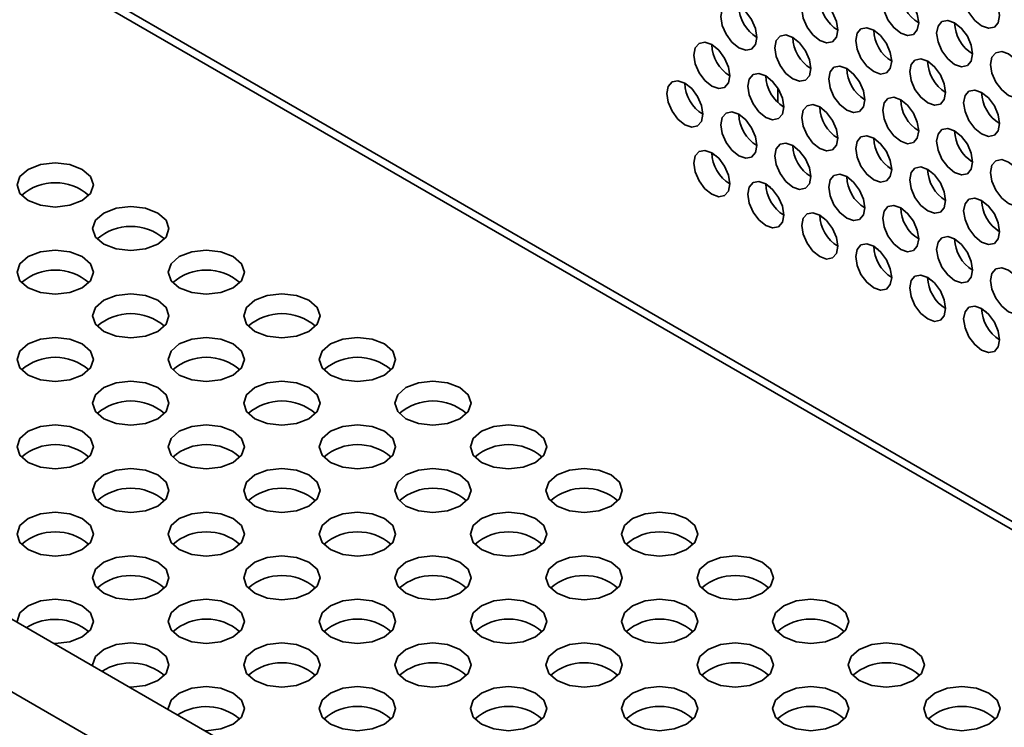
# Model space of a CAD drawing. Header units: millimetres. Extents: x 2 to 1120, y -2 to 861.
# Tile 175 of 226: x 843 to 856, y 702 to 711. Entities that reach past the tile are written whole.
import ezdxf

# ---------------------------------------------------------------- set-up
doc = ezdxf.new("R2010")
doc.units = ezdxf.units.MM

msp = doc.modelspace()

# ---------------------------------------------------------------- linework, layer by layer
at = {"color": 7, "linetype": 'Continuous', "lineweight": 35}
for p, q in [((754.1682, 763.2889), (982.9267, 631.2295)), ((983.0933, 631.246), (754.3348, 763.3054)), ((821.7711, 715.5271), (892.3634, 674.775)), ((853.2669, 709.9062), (853.2669, 710.093)), ((852.402, 709.2382), (852.4615, 709.2038)), ((852.402, 709.2382), (852.4617, 709.2037)), ((853.1091, 708.83), (853.1687, 708.7956)), ((853.1091, 708.83), (853.1688, 708.7955)), ((853.8162, 708.4218), (853.8758, 708.3874)), ((853.8162, 708.4218), (853.8759, 708.3873)), ((854.5233, 708.0136), (854.5829, 707.9792)), ((854.5233, 708.0136), (854.583, 707.9791)), ((855.2304, 707.6054), (855.29, 707.571)), ((855.2304, 707.6054), (855.2901, 707.5709)), ((855.9375, 707.1972), (855.9971, 707.1628)), ((855.9375, 707.1972), (855.9972, 707.1627))]:
    msp.add_line(p, q, dxfattribs=at)
at = {"color": 8, "linetype": 'Continuous', "lineweight": 35}
msp.add_line((891.3855, 674.3871), (821.5001, 714.731), dxfattribs=at)
at = {"color": 7, "linetype": 'Continuous', "lineweight": 35, "flags": 128}
for points in [[(855.1124, 710.9486), (855.0945, 711.0631), (855.0434, 711.1809), (854.9669, 711.284), (854.8767, 711.3568), (854.7865, 711.3882), (854.71, 711.3733), (854.6589, 711.3145), (854.641, 711.2207), (854.6589, 711.1062), (854.71, 710.9884), (854.7865, 710.8852), (854.8767, 710.8124), (854.9669, 710.7811), (855.0434, 710.796), (855.0945, 710.8548), (855.1124, 710.9486)], [(856.1731, 711.0439), (856.1551, 711.1584), (856.104, 711.2762), (856.0276, 711.3794), (855.9374, 711.4522), (855.8472, 711.4835), (855.7707, 711.4687), (855.7196, 711.4099), (855.7017, 711.3161), (855.7196, 711.2015), (855.7707, 711.0837), (855.8472, 710.9806), (855.9374, 710.9078), (856.0276, 710.8765), (856.104, 710.8913), (856.1551, 710.9501), (856.1731, 711.0439)], [(854.0517, 710.8532), (854.0338, 710.9677), (853.9827, 711.0855), (853.9062, 711.1887), (853.816, 711.2614), (853.7258, 711.2928), (853.6494, 711.2779), (853.5983, 711.2191), (853.5803, 711.1253), (853.5983, 711.0108), (853.6494, 710.893), (853.7258, 710.7899), (853.816, 710.7171), (853.9062, 710.6857), (853.9827, 710.7006), (854.0338, 710.7594), (854.0517, 710.8532)], [(852.9911, 710.7578), (852.9731, 710.8724), (852.922, 710.9901), (852.8456, 711.0933), (852.7554, 711.1661), (852.6652, 711.1974), (852.5887, 711.1826), (852.5376, 711.1238), (852.5197, 711.03), (852.5376, 710.9155), (852.5887, 710.7977), (852.6652, 710.6945), (852.7554, 710.6217), (852.8456, 710.5904), (852.922, 710.6052), (852.9731, 710.664), (852.9911, 710.7578)], [(854.7588, 710.445), (854.7409, 710.5595), (854.6898, 710.6773), (854.6133, 710.7805), (854.5231, 710.8532), (854.4329, 710.8846), (854.3565, 710.8697), (854.3054, 710.8109), (854.2874, 710.7171), (854.3054, 710.6026), (854.3565, 710.4848), (854.4329, 710.3817), (854.5231, 710.3089), (854.6133, 710.2775), (854.6898, 710.2924), (854.7409, 710.3512), (854.7588, 710.445)], [(855.8195, 710.5404), (855.8016, 710.6549), (855.7505, 710.7727), (855.674, 710.8758), (855.5838, 710.9486), (855.4936, 710.98), (855.4171, 710.9651), (855.366, 710.9063), (855.3481, 710.8125), (855.366, 710.698), (855.4171, 710.5802), (855.4936, 710.477), (855.5838, 710.4042), (855.674, 710.3729), (855.7505, 710.3877), (855.8016, 710.4466), (855.8195, 710.5404)], [(853.6982, 710.3496), (853.6802, 710.4641), (853.6292, 710.5819), (853.5527, 710.6851), (853.4625, 710.7579), (853.3723, 710.7892), (853.2958, 710.7744), (853.2447, 710.7156), (853.2268, 710.6218), (853.2447, 710.5072), (853.2958, 710.3895), (853.3723, 710.2863), (853.4625, 710.2135), (853.5527, 710.1822), (853.6292, 710.197), (853.6802, 710.2558), (853.6982, 710.3496)], [(852.6375, 710.2543), (852.6196, 710.3688), (852.5685, 710.4866), (852.492, 710.5897), (852.4018, 710.6625), (852.3116, 710.6939), (852.2352, 710.679), (852.1841, 710.6202), (852.1661, 710.5264), (852.1841, 710.4119), (852.2352, 710.2941), (852.3116, 710.1909), (852.4018, 710.1182), (852.492, 710.0868), (852.5685, 710.1017), (852.6196, 710.1605), (852.6375, 710.2543)], [(855.466, 710.0368), (855.448, 710.1513), (855.3969, 710.2691), (855.3205, 710.3722), (855.2303, 710.445), (855.1401, 710.4764), (855.0636, 710.4615), (855.0125, 710.4027), (854.9946, 710.3089), (855.0125, 710.1944), (855.0636, 710.0766), (855.1401, 709.9735), (855.2303, 709.9007), (855.3205, 709.8693), (855.3969, 709.8842), (855.448, 709.943), (855.466, 710.0368)], [(856.5266, 710.1322), (856.5087, 710.2467), (856.4576, 710.3645), (856.3811, 710.4676), (856.2909, 710.5404), (856.2007, 710.5718), (856.1242, 710.5569), (856.0732, 710.4981), (856.0552, 710.4043), (856.0732, 710.2898), (856.1242, 710.172), (856.2007, 710.0688), (856.2909, 709.996), (856.3811, 709.9647), (856.4576, 709.9795), (856.5087, 710.0383), (856.5266, 710.1322)], [(854.4053, 709.9414), (854.3874, 710.0559), (854.3363, 710.1737), (854.2598, 710.2769), (854.1696, 710.3497), (854.0794, 710.381), (854.0029, 710.3662), (853.9518, 710.3074), (853.9339, 710.2136), (853.9518, 710.099), (854.0029, 709.9812), (854.0794, 709.8781), (854.1696, 709.8053), (854.2598, 709.774), (854.3363, 709.7888), (854.3874, 709.8476), (854.4053, 709.9414)], [(853.3446, 709.8461), (853.3267, 709.9606), (853.2756, 710.0784), (853.1991, 710.1815), (853.1089, 710.2543), (853.0187, 710.2857), (852.9423, 710.2708), (852.8912, 710.212), (852.8732, 710.1182), (852.8912, 710.0037), (852.9423, 709.8859), (853.0187, 709.7827), (853.1089, 709.71), (853.1991, 709.6786), (853.2756, 709.6935), (853.3267, 709.7523), (853.3446, 709.8461)], [(852.284, 709.7507), (852.266, 709.8652), (852.2149, 709.983), (852.1385, 710.0862), (852.0483, 710.1589), (851.9581, 710.1903), (851.8816, 710.1754), (851.8305, 710.1166), (851.8126, 710.0228), (851.8305, 709.9083), (851.8816, 709.7905), (851.9581, 709.6874), (852.0483, 709.6146), (852.1385, 709.5832), (852.2149, 709.5981), (852.266, 709.6569), (852.284, 709.7507)], [(855.1124, 709.5332), (855.0945, 709.6477), (855.0434, 709.7655), (854.9669, 709.8687), (854.8767, 709.9415), (854.7865, 709.9728), (854.71, 709.958), (854.6589, 709.8992), (854.641, 709.8054), (854.6589, 709.6908), (854.71, 709.573), (854.7865, 709.4699), (854.8767, 709.3971), (854.9669, 709.3658), (855.0434, 709.3806), (855.0945, 709.4394), (855.1124, 709.5332)], [(856.1731, 709.6286), (856.1551, 709.7431), (856.104, 709.8609), (856.0276, 709.964), (855.9374, 710.0368), (855.8472, 710.0682), (855.7707, 710.0533), (855.7196, 709.9945), (855.7017, 709.9007), (855.7196, 709.7862), (855.7707, 709.6684), (855.8472, 709.5653), (855.9374, 709.4925), (856.0276, 709.4611), (856.104, 709.476), (856.1551, 709.5348), (856.1731, 709.6286)], [(854.0517, 709.4379), (854.0338, 709.5524), (853.9827, 709.6702), (853.9062, 709.7733), (853.816, 709.8461), (853.7258, 709.8775), (853.6494, 709.8626), (853.5983, 709.8038), (853.5803, 709.71), (853.5983, 709.5955), (853.6494, 709.4777), (853.7258, 709.3745), (853.816, 709.3017), (853.9062, 709.2704), (853.9827, 709.2853), (854.0338, 709.3441), (854.0517, 709.4379)], [(852.9911, 709.3425), (852.9731, 709.457), (852.922, 709.5748), (852.8456, 709.678), (852.7554, 709.7507), (852.6652, 709.7821), (852.5887, 709.7672), (852.5376, 709.7084), (852.5197, 709.6146), (852.5376, 709.5001), (852.5887, 709.3823), (852.6652, 709.2792), (852.7554, 709.2064), (852.8456, 709.175), (852.922, 709.1899), (852.9731, 709.2487), (852.9911, 709.3425)], [(854.7588, 709.0297), (854.7409, 709.1442), (854.6898, 709.262), (854.6133, 709.3651), (854.5231, 709.4379), (854.4329, 709.4693), (854.3565, 709.4544), (854.3054, 709.3956), (854.2874, 709.3018), (854.3054, 709.1873), (854.3565, 709.0695), (854.4329, 708.9663), (854.5231, 708.8935), (854.6133, 708.8622), (854.6898, 708.877), (854.7409, 708.9359), (854.7588, 709.0297)], [(855.8195, 709.125), (855.8016, 709.2395), (855.7505, 709.3573), (855.674, 709.4605), (855.5838, 709.5333), (855.4936, 709.5646), (855.4171, 709.5498), (855.366, 709.491), (855.3481, 709.3972), (855.366, 709.2826), (855.4171, 709.1648), (855.4936, 709.0617), (855.5838, 708.9889), (855.674, 708.9576), (855.7505, 708.9724), (855.8016, 709.0312), (855.8195, 709.125)], [(853.6982, 708.9343), (853.6802, 709.0488), (853.6292, 709.1666), (853.5527, 709.2698), (853.4625, 709.3425), (853.3723, 709.3739), (853.2958, 709.359), (853.2447, 709.3002), (853.2268, 709.2064), (853.2447, 709.0919), (853.2958, 708.9741), (853.3723, 708.871), (853.4625, 708.7982), (853.5527, 708.7668), (853.6292, 708.7817), (853.6802, 708.8405), (853.6982, 708.9343)], [(852.6375, 708.8389), (852.6196, 708.9534), (852.5685, 709.0712), (852.492, 709.1744), (852.4018, 709.2472), (852.3116, 709.2785), (852.2352, 709.2637), (852.1841, 709.2049), (852.1661, 709.1111), (852.1841, 708.9965), (852.2352, 708.8788), (852.3116, 708.7756), (852.4018, 708.7028), (852.492, 708.6715), (852.5685, 708.6863), (852.6196, 708.7451), (852.6375, 708.8389)], [(843.4451, 709.0291), (843.3368, 708.9354), (843.2987, 708.825), (843.3368, 708.7145), (843.4451, 708.6209), (843.6074, 708.5583), (843.7987, 708.5363), (843.99, 708.5583), (844.1522, 708.6209), (844.2606, 708.7145), (844.2987, 708.825), (844.2606, 708.9354), (844.1522, 709.0291), (843.99, 709.0917), (843.7987, 709.1136), (843.6074, 709.0917), (843.4451, 709.0291)], [(855.466, 708.6215), (855.448, 708.736), (855.3969, 708.8538), (855.3205, 708.9569), (855.2303, 709.0297), (855.1401, 709.0611), (855.0636, 709.0462), (855.0125, 708.9874), (854.9946, 708.8936), (855.0125, 708.7791), (855.0636, 708.6613), (855.1401, 708.5581), (855.2303, 708.4853), (855.3205, 708.454), (855.3969, 708.4688), (855.448, 708.5276), (855.466, 708.6215)], [(856.5266, 708.7168), (856.5087, 708.8313), (856.4576, 708.9491), (856.3811, 709.0523), (856.2909, 709.1251), (856.2007, 709.1564), (856.1242, 709.1416), (856.0732, 709.0828), (856.0552, 708.9889), (856.0732, 708.8744), (856.1242, 708.7566), (856.2007, 708.6535), (856.2909, 708.5807), (856.3811, 708.5493), (856.4576, 708.5642), (856.5087, 708.623), (856.5266, 708.7168)], [(854.4053, 708.5261), (854.3874, 708.6406), (854.3363, 708.7584), (854.2598, 708.8615), (854.1696, 708.9343), (854.0794, 708.9657), (854.0029, 708.9508), (853.9518, 708.892), (853.9339, 708.7982), (853.9518, 708.6837), (854.0029, 708.5659), (854.0794, 708.4628), (854.1696, 708.39), (854.2598, 708.3586), (854.3363, 708.3735), (854.3874, 708.4323), (854.4053, 708.5261)], [(853.3446, 708.4307), (853.3267, 708.5452), (853.2756, 708.663), (853.1991, 708.7662), (853.1089, 708.839), (853.0187, 708.8703), (852.9423, 708.8555), (852.8912, 708.7967), (852.8732, 708.7029), (852.8912, 708.5883), (852.9423, 708.4705), (853.0187, 708.3674), (853.1089, 708.2946), (853.1991, 708.2633), (853.2756, 708.2781), (853.3267, 708.3369), (853.3446, 708.4307)], [(844.4351, 708.4576), (844.3267, 708.364), (844.2886, 708.2535), (844.3267, 708.143), (844.4351, 708.0494), (844.5973, 707.9868), (844.7886, 707.9648), (844.98, 707.9868), (845.1422, 708.0494), (845.2506, 708.143), (845.2886, 708.2535), (845.2506, 708.364), (845.1422, 708.4576), (844.98, 708.5202), (844.7886, 708.5421), (844.5973, 708.5202), (844.4351, 708.4576)], [(855.1124, 708.1179), (855.0945, 708.2324), (855.0434, 708.3502), (854.9669, 708.4533), (854.8767, 708.5261), (854.7865, 708.5575), (854.71, 708.5426), (854.6589, 708.4838), (854.641, 708.39), (854.6589, 708.2755), (854.71, 708.1577), (854.7865, 708.0546), (854.8767, 707.9818), (854.9669, 707.9504), (855.0434, 707.9653), (855.0945, 708.0241), (855.1124, 708.1179)], [(856.1731, 708.2132), (856.1551, 708.3278), (856.104, 708.4456), (856.0276, 708.5487), (855.9374, 708.6215), (855.8472, 708.6528), (855.7707, 708.638), (855.7196, 708.5792), (855.7017, 708.4854), (855.7196, 708.3709), (855.7707, 708.2531), (855.8472, 708.1499), (855.9374, 708.0771), (856.0276, 708.0458), (856.104, 708.0606), (856.1551, 708.1194), (856.1731, 708.2132)], [(854.0517, 708.0225), (854.0338, 708.137), (853.9827, 708.2548), (853.9062, 708.358), (853.816, 708.4308), (853.7258, 708.4621), (853.6494, 708.4473), (853.5983, 708.3885), (853.5803, 708.2947), (853.5983, 708.1801), (853.6494, 708.0623), (853.7258, 707.9592), (853.816, 707.8864), (853.9062, 707.8551), (853.9827, 707.8699), (854.0338, 707.9287), (854.0517, 708.0225)], [(854.7588, 707.6143), (854.7409, 707.7288), (854.6898, 707.8466), (854.6133, 707.9498), (854.5231, 708.0226), (854.4329, 708.0539), (854.3565, 708.0391), (854.3054, 707.9803), (854.2874, 707.8865), (854.3054, 707.7719), (854.3565, 707.6541), (854.4329, 707.551), (854.5231, 707.4782), (854.6133, 707.4469), (854.6898, 707.4617), (854.7409, 707.5205), (854.7588, 707.6143)], [(855.8195, 707.7097), (855.8016, 707.8242), (855.7505, 707.942), (855.674, 708.0451), (855.5838, 708.1179), (855.4936, 708.1493), (855.4171, 708.1344), (855.366, 708.0756), (855.3481, 707.9818), (855.366, 707.8673), (855.4171, 707.7495), (855.4936, 707.6464), (855.5838, 707.5736), (855.674, 707.5422), (855.7505, 707.5571), (855.8016, 707.6159), (855.8195, 707.7097)], [(843.4451, 707.8861), (843.3368, 707.7925), (843.2987, 707.682), (843.3368, 707.5715), (843.4451, 707.4779), (843.6074, 707.4153), (843.7987, 707.3934), (843.99, 707.4153), (844.1522, 707.4779), (844.2606, 707.5715), (844.2987, 707.682), (844.2606, 707.7925), (844.1522, 707.8861), (843.99, 707.9487), (843.7987, 707.9707), (843.6074, 707.9487), (843.4451, 707.8861)], [(845.425, 707.8861), (845.3167, 707.7925), (845.2786, 707.682), (845.3167, 707.5715), (845.425, 707.4779), (845.5873, 707.4153), (845.7786, 707.3934), (845.9699, 707.4153), (846.1321, 707.4779), (846.2405, 707.5715), (846.2786, 707.682), (846.2405, 707.7925), (846.1321, 707.8861), (845.9699, 707.9487), (845.7786, 707.9707), (845.5873, 707.9487), (845.425, 707.8861)], [(855.466, 707.2061), (855.448, 707.3206), (855.3969, 707.4384), (855.3205, 707.5416), (855.2303, 707.6144), (855.1401, 707.6457), (855.0636, 707.6309), (855.0125, 707.5721), (854.9946, 707.4782), (855.0125, 707.3637), (855.0636, 707.2459), (855.1401, 707.1428), (855.2303, 707.07), (855.3205, 707.0386), (855.3969, 707.0535), (855.448, 707.1123), (855.466, 707.2061)], [(856.5266, 707.3015), (856.5087, 707.416), (856.4576, 707.5338), (856.3811, 707.6369), (856.2909, 707.7097), (856.2007, 707.7411), (856.1242, 707.7262), (856.0732, 707.6674), (856.0552, 707.5736), (856.0732, 707.4591), (856.1242, 707.3413), (856.2007, 707.2382), (856.2909, 707.1654), (856.3811, 707.134), (856.4576, 707.1489), (856.5087, 707.2077), (856.5266, 707.3015)], [(844.4351, 707.3146), (844.3267, 707.221), (844.2886, 707.1105), (844.3267, 707.0001), (844.4351, 706.9064), (844.5973, 706.8438), (844.7886, 706.8219), (844.98, 706.8438), (845.1422, 706.9064), (845.2506, 707.0001), (845.2886, 707.1105), (845.2506, 707.221), (845.1422, 707.3146), (844.98, 707.3772), (844.7886, 707.3992), (844.5973, 707.3772), (844.4351, 707.3146)], [(846.415, 707.3146), (846.3066, 707.221), (846.2685, 707.1105), (846.3066, 707.0001), (846.415, 706.9064), (846.5772, 706.8438), (846.7685, 706.8219), (846.9599, 706.8438), (847.1221, 706.9064), (847.2305, 707.0001), (847.2685, 707.1105), (847.2305, 707.221), (847.1221, 707.3146), (846.9599, 707.3772), (846.7685, 707.3992), (846.5772, 707.3772), (846.415, 707.3146)], [(856.1731, 706.7979), (856.1551, 706.9124), (856.104, 707.0302), (856.0276, 707.1334), (855.9374, 707.2062), (855.8472, 707.2375), (855.7707, 707.2227), (855.7196, 707.1638), (855.7017, 707.07), (855.7196, 706.9555), (855.7707, 706.8377), (855.8472, 706.7346), (855.9374, 706.6618), (856.0276, 706.6304), (856.104, 706.6453), (856.1551, 706.7041), (856.1731, 706.7979)], [(843.4451, 706.7431), (843.3368, 706.6495), (843.2987, 706.539), (843.3368, 706.4286), (843.4451, 706.3349), (843.6074, 706.2724), (843.7987, 706.2504), (843.99, 706.2724), (844.1522, 706.3349), (844.2606, 706.4286), (844.2987, 706.539), (844.2606, 706.6495), (844.1522, 706.7431), (843.99, 706.8057), (843.7987, 706.8277), (843.6074, 706.8057), (843.4451, 706.7431)], [(845.425, 706.7431), (845.3167, 706.6495), (845.2786, 706.539), (845.3167, 706.4286), (845.425, 706.3349), (845.5873, 706.2724), (845.7786, 706.2504), (845.9699, 706.2724), (846.1321, 706.3349), (846.2405, 706.4286), (846.2786, 706.539), (846.2405, 706.6495), (846.1321, 706.7431), (845.9699, 706.8057), (845.7786, 706.8277), (845.5873, 706.8057), (845.425, 706.7431)], [(847.4049, 706.7431), (847.2966, 706.6495), (847.2585, 706.539), (847.2966, 706.4286), (847.4049, 706.3349), (847.5672, 706.2724), (847.7585, 706.2504), (847.9498, 706.2724), (848.112, 706.3349), (848.2204, 706.4286), (848.2585, 706.539), (848.2204, 706.6495), (848.112, 706.7431), (847.9498, 706.8057), (847.7585, 706.8277), (847.5672, 706.8057), (847.4049, 706.7431)], [(844.4351, 706.1717), (844.3267, 706.078), (844.2886, 705.9675), (844.3267, 705.8571), (844.4351, 705.7634), (844.5973, 705.7009), (844.7886, 705.6789), (844.98, 705.7009), (845.1422, 705.7634), (845.2506, 705.8571), (845.2886, 705.9675), (845.2506, 706.078), (845.1422, 706.1717), (844.98, 706.2342), (844.7886, 706.2562), (844.5973, 706.2342), (844.4351, 706.1717)], [(846.415, 706.1717), (846.3066, 706.078), (846.2685, 705.9675), (846.3066, 705.8571), (846.415, 705.7634), (846.5772, 705.7009), (846.7685, 705.6789), (846.9599, 705.7009), (847.1221, 705.7634), (847.2305, 705.8571), (847.2685, 705.9675), (847.2305, 706.078), (847.1221, 706.1717), (846.9599, 706.2342), (846.7685, 706.2562), (846.5772, 706.2342), (846.415, 706.1717)], [(848.3949, 706.1717), (848.2865, 706.078), (848.2484, 705.9675), (848.2865, 705.8571), (848.3949, 705.7634), (848.5571, 705.7009), (848.7484, 705.6789), (848.9398, 705.7009), (849.102, 705.7634), (849.2104, 705.8571), (849.2484, 705.9675), (849.2104, 706.078), (849.102, 706.1717), (848.9398, 706.2342), (848.7484, 706.2562), (848.5571, 706.2342), (848.3949, 706.1717)], [(843.4451, 705.6002), (843.3368, 705.5065), (843.2987, 705.3961), (843.3368, 705.2856), (843.4451, 705.192), (843.6074, 705.1294), (843.7987, 705.1074), (843.99, 705.1294), (844.1522, 705.192), (844.2606, 705.2856), (844.2987, 705.3961), (844.2606, 705.5065), (844.1522, 705.6002), (843.99, 705.6627), (843.7987, 705.6847), (843.6074, 705.6627), (843.4451, 705.6002)], [(845.425, 705.6002), (845.3167, 705.5065), (845.2786, 705.3961), (845.3167, 705.2856), (845.425, 705.192), (845.5873, 705.1294), (845.7786, 705.1074), (845.9699, 705.1294), (846.1321, 705.192), (846.2405, 705.2856), (846.2786, 705.3961), (846.2405, 705.5065), (846.1321, 705.6002), (845.9699, 705.6627), (845.7786, 705.6847), (845.5873, 705.6627), (845.425, 705.6002)], [(847.4049, 705.6002), (847.2966, 705.5065), (847.2585, 705.3961), (847.2966, 705.2856), (847.4049, 705.192), (847.5672, 705.1294), (847.7585, 705.1074), (847.9498, 705.1294), (848.112, 705.192), (848.2204, 705.2856), (848.2585, 705.3961), (848.2204, 705.5065), (848.112, 705.6002), (847.9498, 705.6627), (847.7585, 705.6847), (847.5672, 705.6627), (847.4049, 705.6002)], [(849.3848, 705.6002), (849.2765, 705.5065), (849.2384, 705.3961), (849.2765, 705.2856), (849.3848, 705.192), (849.5471, 705.1294), (849.7384, 705.1074), (849.9297, 705.1294), (850.0919, 705.192), (850.2003, 705.2856), (850.2384, 705.3961), (850.2003, 705.5065), (850.0919, 705.6002), (849.9297, 705.6627), (849.7384, 705.6847), (849.5471, 705.6627), (849.3848, 705.6002)], [(844.4351, 705.0287), (844.3267, 704.935), (844.2886, 704.8246), (844.3267, 704.7141), (844.4351, 704.6205), (844.5973, 704.5579), (844.7886, 704.5359), (844.98, 704.5579), (845.1422, 704.6205), (845.2506, 704.7141), (845.2886, 704.8246), (845.2506, 704.935), (845.1422, 705.0287), (844.98, 705.0913), (844.7886, 705.1132), (844.5973, 705.0913), (844.4351, 705.0287)], [(846.415, 705.0287), (846.3066, 704.935), (846.2685, 704.8246), (846.3066, 704.7141), (846.415, 704.6205), (846.5772, 704.5579), (846.7685, 704.5359), (846.9599, 704.5579), (847.1221, 704.6205), (847.2305, 704.7141), (847.2685, 704.8246), (847.2305, 704.935), (847.1221, 705.0287), (846.9599, 705.0913), (846.7685, 705.1132), (846.5772, 705.0913), (846.415, 705.0287)], [(848.3949, 705.0287), (848.2865, 704.935), (848.2484, 704.8246), (848.2865, 704.7141), (848.3949, 704.6205), (848.5571, 704.5579), (848.7484, 704.5359), (848.9398, 704.5579), (849.102, 704.6205), (849.2104, 704.7141), (849.2484, 704.8246), (849.2104, 704.935), (849.102, 705.0287), (848.9398, 705.0913), (848.7484, 705.1132), (848.5571, 705.0913), (848.3949, 705.0287)], [(850.3748, 705.0287), (850.2664, 704.935), (850.2283, 704.8246), (850.2664, 704.7141), (850.3748, 704.6205), (850.537, 704.5579), (850.7283, 704.5359), (850.9197, 704.5579), (851.0819, 704.6205), (851.1903, 704.7141), (851.2283, 704.8246), (851.1903, 704.935), (851.0819, 705.0287), (850.9197, 705.0913), (850.7283, 705.1132), (850.537, 705.0913), (850.3748, 705.0287)], [(843.4451, 704.4572), (843.3368, 704.3636), (843.2987, 704.2531), (843.3368, 704.1426), (843.4451, 704.049), (843.6074, 703.9864), (843.7987, 703.9644), (843.99, 703.9864), (844.1522, 704.049), (844.2606, 704.1426), (844.2987, 704.2531), (844.2606, 704.3636), (844.1522, 704.4572), (843.99, 704.5198), (843.7987, 704.5417), (843.6074, 704.5198), (843.4451, 704.4572)], [(845.425, 704.4572), (845.3167, 704.3636), (845.2786, 704.2531), (845.3167, 704.1426), (845.425, 704.049), (845.5873, 703.9864), (845.7786, 703.9644), (845.9699, 703.9864), (846.1321, 704.049), (846.2405, 704.1426), (846.2786, 704.2531), (846.2405, 704.3636), (846.1321, 704.4572), (845.9699, 704.5198), (845.7786, 704.5417), (845.5873, 704.5198), (845.425, 704.4572)], [(847.4049, 704.4572), (847.2966, 704.3636), (847.2585, 704.2531), (847.2966, 704.1426), (847.4049, 704.049), (847.5672, 703.9864), (847.7585, 703.9644), (847.9498, 703.9864), (848.112, 704.049), (848.2204, 704.1426), (848.2585, 704.2531), (848.2204, 704.3636), (848.112, 704.4572), (847.9498, 704.5198), (847.7585, 704.5417), (847.5672, 704.5198), (847.4049, 704.4572)], [(849.3848, 704.4572), (849.2765, 704.3636), (849.2384, 704.2531), (849.2765, 704.1426), (849.3848, 704.049), (849.5471, 703.9864), (849.7384, 703.9644), (849.9297, 703.9864), (850.0919, 704.049), (850.2003, 704.1426), (850.2384, 704.2531), (850.2003, 704.3636), (850.0919, 704.4572), (849.9297, 704.5198), (849.7384, 704.5417), (849.5471, 704.5198), (849.3848, 704.4572)], [(851.3647, 704.4572), (851.2564, 704.3636), (851.2183, 704.2531), (851.2564, 704.1426), (851.3647, 704.049), (851.5269, 703.9864), (851.7183, 703.9644), (851.9096, 703.9864), (852.0718, 704.049), (852.1802, 704.1426), (852.2183, 704.2531), (852.1802, 704.3636), (852.0718, 704.4572), (851.9096, 704.5198), (851.7183, 704.5417), (851.5269, 704.5198), (851.3647, 704.4572)], [(844.4351, 703.8857), (844.3267, 703.7921), (844.2886, 703.6816), (844.3267, 703.5711), (844.4351, 703.4775), (844.5973, 703.4149), (844.7886, 703.393), (844.98, 703.4149), (845.1422, 703.4775), (845.2506, 703.5711), (845.2886, 703.6816), (845.2506, 703.7921), (845.1422, 703.8857), (844.98, 703.9483), (844.7886, 703.9703), (844.5973, 703.9483), (844.4351, 703.8857)], [(846.415, 703.8857), (846.3066, 703.7921), (846.2685, 703.6816), (846.3066, 703.5711), (846.415, 703.4775), (846.5772, 703.4149), (846.7685, 703.393), (846.9599, 703.4149), (847.1221, 703.4775), (847.2305, 703.5711), (847.2685, 703.6816), (847.2305, 703.7921), (847.1221, 703.8857), (846.9599, 703.9483), (846.7685, 703.9703), (846.5772, 703.9483), (846.415, 703.8857)], [(848.3949, 703.8857), (848.2865, 703.7921), (848.2484, 703.6816), (848.2865, 703.5711), (848.3949, 703.4775), (848.5571, 703.4149), (848.7484, 703.393), (848.9398, 703.4149), (849.102, 703.4775), (849.2104, 703.5711), (849.2484, 703.6816), (849.2104, 703.7921), (849.102, 703.8857), (848.9398, 703.9483), (848.7484, 703.9703), (848.5571, 703.9483), (848.3949, 703.8857)], [(850.3748, 703.8857), (850.2664, 703.7921), (850.2283, 703.6816), (850.2664, 703.5711), (850.3748, 703.4775), (850.537, 703.4149), (850.7283, 703.393), (850.9197, 703.4149), (851.0819, 703.4775), (851.1903, 703.5711), (851.2283, 703.6816), (851.1903, 703.7921), (851.0819, 703.8857), (850.9197, 703.9483), (850.7283, 703.9703), (850.537, 703.9483), (850.3748, 703.8857)], [(852.3547, 703.8857), (852.2463, 703.7921), (852.2082, 703.6816), (852.2463, 703.5711), (852.3547, 703.4775), (852.5169, 703.4149), (852.7082, 703.393), (852.8996, 703.4149), (853.0618, 703.4775), (853.1702, 703.5711), (853.2082, 703.6816), (853.1702, 703.7921), (853.0618, 703.8857), (852.8996, 703.9483), (852.7082, 703.9703), (852.5169, 703.9483), (852.3547, 703.8857)], [(843.7799, 702.8217), (843.7987, 702.8215), (843.99, 702.8434), (844.1522, 702.906), (844.2606, 702.9997), (844.2987, 703.1101), (844.2606, 703.2206), (844.1522, 703.3142), (843.99, 703.3768), (843.7987, 703.3988), (843.6074, 703.3768), (843.4451, 703.3142), (843.4451, 703.3142)], [(845.425, 703.3142), (845.3167, 703.2206), (845.2786, 703.1101), (845.3167, 702.9997), (845.425, 702.906), (845.5873, 702.8434), (845.7786, 702.8215), (845.9699, 702.8434), (846.1321, 702.906), (846.2405, 702.9997), (846.2786, 703.1101), (846.2405, 703.2206), (846.1321, 703.3142), (845.9699, 703.3768), (845.7786, 703.3988), (845.5873, 703.3768), (845.425, 703.3142)], [(847.4049, 703.3142), (847.2966, 703.2206), (847.2585, 703.1101), (847.2966, 702.9997), (847.4049, 702.906), (847.5672, 702.8434), (847.7585, 702.8215), (847.9498, 702.8434), (848.112, 702.906), (848.2204, 702.9997), (848.2585, 703.1101), (848.2204, 703.2206), (848.112, 703.3142), (847.9498, 703.3768), (847.7585, 703.3988), (847.5672, 703.3768), (847.4049, 703.3142)], [(849.3848, 703.3142), (849.2765, 703.2206), (849.2384, 703.1101), (849.2765, 702.9997), (849.3848, 702.906), (849.5471, 702.8434), (849.7384, 702.8215), (849.9297, 702.8434), (850.0919, 702.906), (850.2003, 702.9997), (850.2384, 703.1101), (850.2003, 703.2206), (850.0919, 703.3142), (849.9297, 703.3768), (849.7384, 703.3988), (849.5471, 703.3768), (849.3848, 703.3142)], [(851.3647, 703.3142), (851.2564, 703.2206), (851.2183, 703.1101), (851.2564, 702.9997), (851.3647, 702.906), (851.5269, 702.8434), (851.7183, 702.8215), (851.9096, 702.8434), (852.0718, 702.906), (852.1802, 702.9997), (852.2183, 703.1101), (852.1802, 703.2206), (852.0718, 703.3142), (851.9096, 703.3768), (851.7183, 703.3988), (851.5269, 703.3768), (851.3647, 703.3142)], [(853.3446, 703.3142), (853.2362, 703.2206), (853.1982, 703.1101), (853.2362, 702.9997), (853.3446, 702.906), (853.5068, 702.8434), (853.6982, 702.8215), (853.8895, 702.8434), (854.0517, 702.906), (854.1601, 702.9997), (854.1982, 703.1101), (854.1601, 703.2206), (854.0517, 703.3142), (853.8895, 703.3768), (853.6982, 703.3988), (853.5068, 703.3768), (853.3446, 703.3142)], [(843.4451, 703.3142), (843.3368, 703.2206), (843.2987, 703.1101), (843.299, 703.0993)], [(844.4351, 702.7427), (844.3267, 702.6491), (844.2886, 702.5386), (844.289, 702.5278)], [(844.7698, 702.2502), (844.7886, 702.25), (844.98, 702.272), (845.1422, 702.3345), (845.2506, 702.4282), (845.2886, 702.5386), (845.2506, 702.6491), (845.1422, 702.7427), (844.98, 702.8053), (844.7886, 702.8273), (844.5973, 702.8053), (844.4351, 702.7427), (844.4351, 702.7427)], [(846.415, 702.7427), (846.3066, 702.6491), (846.2685, 702.5386), (846.3066, 702.4282), (846.415, 702.3345), (846.5772, 702.272), (846.7685, 702.25), (846.9599, 702.272), (847.1221, 702.3345), (847.2305, 702.4282), (847.2685, 702.5386), (847.2305, 702.6491), (847.1221, 702.7427), (846.9599, 702.8053), (846.7685, 702.8273), (846.5772, 702.8053), (846.415, 702.7427)], [(848.3949, 702.7427), (848.2865, 702.6491), (848.2484, 702.5386), (848.2865, 702.4282), (848.3949, 702.3345), (848.5571, 702.272), (848.7484, 702.25), (848.9398, 702.272), (849.102, 702.3345), (849.2104, 702.4282), (849.2484, 702.5386), (849.2104, 702.6491), (849.102, 702.7427), (848.9398, 702.8053), (848.7484, 702.8273), (848.5571, 702.8053), (848.3949, 702.7427)], [(850.3748, 702.7427), (850.2664, 702.6491), (850.2283, 702.5386), (850.2664, 702.4282), (850.3748, 702.3345), (850.537, 702.272), (850.7283, 702.25), (850.9197, 702.272), (851.0819, 702.3345), (851.1903, 702.4282), (851.2283, 702.5386), (851.1903, 702.6491), (851.0819, 702.7427), (850.9197, 702.8053), (850.7283, 702.8273), (850.537, 702.8053), (850.3748, 702.7427)], [(852.3547, 702.7427), (852.2463, 702.6491), (852.2082, 702.5386), (852.2463, 702.4282), (852.3547, 702.3345), (852.5169, 702.272), (852.7082, 702.25), (852.8996, 702.272), (853.0618, 702.3345), (853.1702, 702.4282), (853.2082, 702.5386), (853.1702, 702.6491), (853.0618, 702.7427), (852.8996, 702.8053), (852.7082, 702.8273), (852.5169, 702.8053), (852.3547, 702.7427)], [(854.3346, 702.7427), (854.2262, 702.6491), (854.1881, 702.5386), (854.2262, 702.4282), (854.3346, 702.3345), (854.4968, 702.272), (854.6881, 702.25), (854.8795, 702.272), (855.0417, 702.3345), (855.1501, 702.4282), (855.1881, 702.5386), (855.1501, 702.6491), (855.0417, 702.7427), (854.8795, 702.8053), (854.6881, 702.8273), (854.4968, 702.8053), (854.3346, 702.7427)], [(845.7598, 701.6787), (845.7786, 701.6785), (845.9699, 701.7005), (846.1321, 701.763), (846.2405, 701.8567), (846.2786, 701.9672), (846.2405, 702.0776), (846.1321, 702.1713), (845.9699, 702.2338), (845.7786, 702.2558), (845.5873, 702.2338), (845.425, 702.1713), (845.425, 702.1713)], [(847.4049, 702.1713), (847.2966, 702.0776), (847.2585, 701.9672), (847.2966, 701.8567), (847.4049, 701.763), (847.5672, 701.7005), (847.7585, 701.6785), (847.9498, 701.7005), (848.112, 701.763), (848.2204, 701.8567), (848.2585, 701.9672), (848.2204, 702.0776), (848.112, 702.1713), (847.9498, 702.2338), (847.7585, 702.2558), (847.5672, 702.2338), (847.4049, 702.1713)], [(849.3848, 702.1713), (849.2765, 702.0776), (849.2384, 701.9672), (849.2765, 701.8567), (849.3848, 701.763), (849.5471, 701.7005), (849.7384, 701.6785), (849.9297, 701.7005), (850.0919, 701.763), (850.2003, 701.8567), (850.2384, 701.9672), (850.2003, 702.0776), (850.0919, 702.1713), (849.9297, 702.2338), (849.7384, 702.2558), (849.5471, 702.2338), (849.3848, 702.1713)], [(851.3647, 702.1713), (851.2564, 702.0776), (851.2183, 701.9672), (851.2564, 701.8567), (851.3647, 701.763), (851.5269, 701.7005), (851.7183, 701.6785), (851.9096, 701.7005), (852.0718, 701.763), (852.1802, 701.8567), (852.2183, 701.9672), (852.1802, 702.0776), (852.0718, 702.1713), (851.9096, 702.2338), (851.7183, 702.2558), (851.5269, 702.2338), (851.3647, 702.1713)], [(853.3446, 702.1713), (853.2362, 702.0776), (853.1982, 701.9672), (853.2362, 701.8567), (853.3446, 701.763), (853.5068, 701.7005), (853.6982, 701.6785), (853.8895, 701.7005), (854.0517, 701.763), (854.1601, 701.8567), (854.1982, 701.9672), (854.1601, 702.0776), (854.0517, 702.1713), (853.8895, 702.2338), (853.6982, 702.2558), (853.5068, 702.2338), (853.3446, 702.1713)], [(855.3245, 702.1713), (855.2161, 702.0776), (855.1781, 701.9672), (855.2161, 701.8567), (855.3245, 701.763), (855.4867, 701.7005), (855.6781, 701.6785), (855.8694, 701.7005), (856.0316, 701.763), (856.14, 701.8567), (856.1781, 701.9672), (856.14, 702.0776), (856.0316, 702.1713), (855.8694, 702.2338), (855.6781, 702.2558), (855.4867, 702.2338), (855.3245, 702.1713)], [(845.425, 702.1713), (845.3167, 702.0776), (845.2786, 701.9672), (845.2789, 701.9563)]]:
    msp.add_lwpolyline(points, dxfattribs=at)
at = {"color": 7, "linetype": 'Continuous', "lineweight": 35}
for centre, radius, start, end in [((854.3115, 711.2753), 0.4957, 181.60056, 238.39406), ((855.3722, 711.3707), 0.4957, 181.60056, 238.39406), ((853.2508, 711.1799), 0.4957, 181.60056, 238.39406), ((856.0793, 710.9624), 0.4957, 181.60056, 238.39406), ((853.958, 710.7717), 0.4957, 181.60056, 238.39406), ((855.0186, 710.8671), 0.4957, 181.60056, 238.39406), ((852.8973, 710.6764), 0.4957, 181.60056, 238.39406), ((854.6651, 710.3635), 0.4957, 181.60056, 238.39406), ((855.7257, 710.4589), 0.4957, 181.60056, 238.39406), ((853.6044, 710.2682), 0.4957, 181.60056, 238.39406), ((852.5437, 710.1728), 0.4957, 181.60056, 238.39406), ((856.4328, 710.0507), 0.4957, 181.60056, 238.39406), ((854.3115, 709.86), 0.4957, 181.60056, 238.39406), ((855.3722, 709.9553), 0.4957, 181.60056, 238.39406), ((853.2508, 709.7646), 0.4957, 181.60056, 238.39406), ((856.0793, 709.5471), 0.4957, 181.60056, 238.39406), ((853.958, 709.3564), 0.4957, 181.60056, 238.39406), ((855.0186, 709.4517), 0.4957, 181.60056, 238.39406), ((852.8973, 709.261), 0.4957, 181.60056, 238.39406), ((854.6651, 708.9482), 0.4957, 181.60056, 238.39406), ((855.7257, 709.0435), 0.4957, 181.60056, 238.39406), ((843.7987, 708.1843), 0.6701, 48.85087, 131.14913), ((853.6044, 708.8528), 0.4957, 181.60056, 238.39406), ((856.4328, 708.6353), 0.4957, 181.60056, 238.39406), ((854.3115, 708.4446), 0.4957, 181.60056, 238.39406), ((855.3722, 708.54), 0.4957, 181.60056, 238.39406), ((844.7886, 707.6128), 0.6701, 48.85087, 131.14913), ((855.0186, 708.0364), 0.4957, 181.60056, 238.39406), ((856.0793, 708.1318), 0.4957, 181.60056, 238.39406), ((843.7987, 707.0413), 0.6701, 48.85087, 131.14913), ((845.7786, 707.0413), 0.6701, 48.85087, 131.14913), ((855.7257, 707.6282), 0.4957, 181.60056, 238.39406), ((844.7886, 706.4698), 0.6701, 48.85087, 131.14913), ((846.7685, 706.4698), 0.6701, 48.85087, 131.14913), ((856.4328, 707.22), 0.4957, 181.60056, 238.39406), ((843.7987, 705.8984), 0.6701, 48.85087, 131.14913), ((845.7786, 705.8984), 0.6701, 48.85087, 131.14913), ((847.7585, 705.8984), 0.6701, 48.85087, 131.14913), ((844.7886, 705.3269), 0.6701, 48.85087, 131.14913), ((846.7685, 705.3269), 0.6701, 48.85087, 131.14913), ((848.7484, 705.3269), 0.6701, 48.85087, 131.14913), ((843.7987, 704.7554), 0.6701, 48.85087, 131.14913), ((845.7786, 704.7554), 0.6701, 48.85087, 131.14913), ((847.7585, 704.7554), 0.6701, 48.85087, 131.14913), ((849.7384, 704.7554), 0.6701, 48.85087, 131.14913), ((844.7886, 704.1839), 0.6701, 48.85087, 131.14913), ((846.7685, 704.1839), 0.6701, 48.85087, 131.14913), ((848.7484, 704.1839), 0.6701, 48.85087, 131.14913), ((850.7283, 704.1839), 0.6701, 48.85087, 131.14913), ((843.7987, 703.6124), 0.6701, 48.85087, 131.14913), ((845.7786, 703.6124), 0.6701, 48.85087, 131.14913), ((847.7585, 703.6124), 0.6701, 48.85087, 131.14913), ((849.7384, 703.6124), 0.6701, 48.85087, 131.14913), ((851.7183, 703.6124), 0.6701, 48.85087, 131.14913), ((844.7886, 703.0409), 0.6701, 48.85087, 131.14913), ((846.7685, 703.0409), 0.6701, 48.85087, 131.14913), ((848.7484, 703.0409), 0.6701, 48.85087, 131.14913), ((850.7283, 703.0409), 0.6701, 48.85087, 131.14913), ((852.7082, 703.0409), 0.6701, 48.85087, 131.14913), ((843.7943, 702.4454), 0.6912, 49.88724, 122.55119), ((845.7786, 702.4694), 0.6701, 48.85087, 131.14913), ((847.7585, 702.4694), 0.6701, 48.85087, 131.14913), ((849.7384, 702.4694), 0.6701, 48.85087, 131.14913), ((851.7183, 702.4694), 0.6701, 48.85087, 131.14913), ((853.6982, 702.4694), 0.6701, 48.85087, 131.14913), ((844.7843, 701.874), 0.6912, 49.88724, 122.55119), ((846.7685, 701.898), 0.6701, 48.85087, 131.14913), ((848.7484, 701.898), 0.6701, 48.85087, 131.14913), ((850.7283, 701.898), 0.6701, 48.85087, 131.14913), ((852.7082, 701.898), 0.6701, 48.85087, 131.14913), ((854.6881, 701.898), 0.6701, 48.85087, 131.14913), ((845.7742, 701.3025), 0.6912, 49.88724, 122.55119), ((847.7585, 701.3265), 0.6701, 48.85087, 131.14913), ((849.7384, 701.3265), 0.6701, 48.85087, 131.14913), ((851.7183, 701.3265), 0.6701, 48.85087, 131.14913), ((853.6982, 701.3265), 0.6701, 48.85087, 131.14913), ((855.6781, 701.3265), 0.6701, 48.85087, 131.14913)]:
    msp.add_arc(centre, radius, start, end, dxfattribs=at)

doc.saveas('drawing.dxf')
